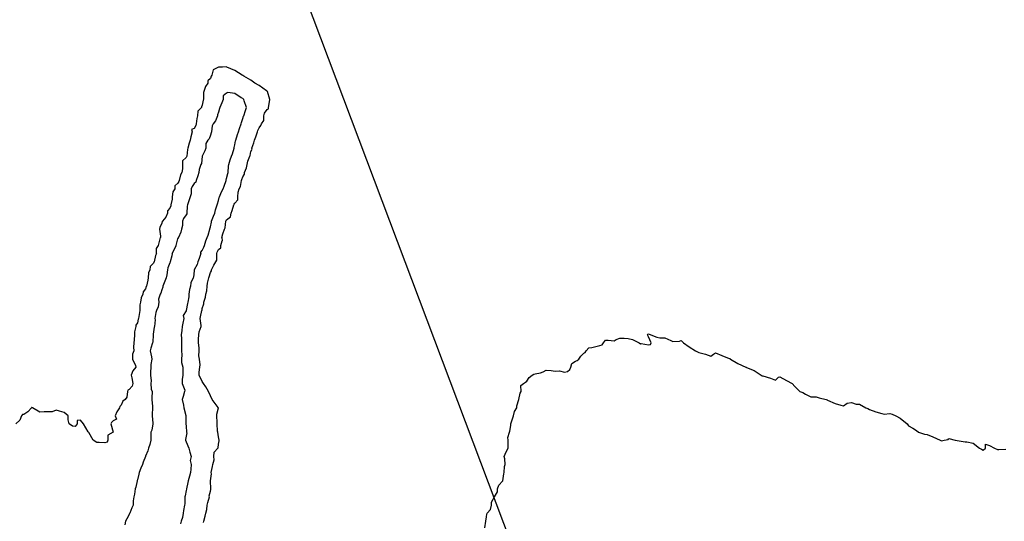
# Model space of a CAD drawing. Header units: inches. Extents: x 158323 to 160611, y 432808 to 437248.
# Tile 144 of 228: x 159418 to 159478, y 436949 to 436980. Entities that reach past the tile are written whole.
import ezdxf

# ---------------------------------------------------------------- set-up
doc = ezdxf.new("R2010")
doc.units = ezdxf.units.IN
doc.header["$MEASUREMENT"] = 0
doc.linetypes.add('CENTER', pattern=[0])
for name, color, linetype, lineweight in [('Hoogtelijn-bestaand 5.00 M', 7, 'Continuous', 15), ('Hoogtelijn-bestaand 6.00 M', 7, 'Continuous', 15), ('Hoogtelijn-bestaand 7.00 M', 7, 'Continuous', 15), ('Profielen', 3, 'Continuous', 60)]:
    doc.layers.add(name, color=color, linetype=linetype, lineweight=lineweight)

msp = doc.modelspace()

# ---------------------------------------------------------------- linework, layer by layer
at = {"layer": 'Hoogtelijn-bestaand 5.00 M', "color": 252, "linetype": 'Continuous', "lineweight": 25}
for p, q in [((159427.161, 436965.839, 5), (159427.25, 436966.159, 5)), ((159427.25, 436966.159, 5), (159427.278, 436966.222, 5)), ((159427.278, 436966.222, 5), (159427.291, 436966.25, 5)), ((159428.962, 436966.038, 5), (159429.059, 436966.25, 5)), ((159427.012, 436965.488, 5), (159427.131, 436965.75, 5)), ((159427.131, 436965.75, 5), (159427.161, 436965.839, 5)), ((159428.75, 436965.44, 5), (159428.851, 436965.649, 5)), ((159428.851, 436965.649, 5), (159428.894, 436965.75, 5)), ((159428.894, 436965.75, 5), (159428.962, 436966.038, 5)), ((159426.89, 436965.25, 5), (159427.012, 436965.488, 5)), ((159428.66, 436965.25, 5), (159428.663, 436965.337, 5)), ((159428.663, 436965.337, 5), (159428.75, 436965.44, 5))]:
    msp.add_line(p, q, dxfattribs=at)
for points in [[(159429.059, 436966.25, 5), (159429.106, 436966.394, 5), (159429.205, 436966.75, 5), (159429.214, 436966.786, 5), (159429.25, 436966.91, 5), (159429.308, 436967.192, 5), (159429.326, 436967.25, 5), (159429.433, 436967.567, 5), (159429.532, 436967.75, 5), (159429.559, 436967.941, 5), (159429.663, 436968.25, 5), (159429.682, 436968.318, 5), (159429.75, 436968.515, 5), (159429.798, 436968.702, 5), (159429.818, 436968.75, 5), (159429.937, 436969.063, 5), (159430.034, 436969.25, 5), (159430.096, 436969.404, 5), (159430.214, 436969.75, 5), (159430.219, 436969.782, 5), (159430.25, 436969.88, 5), (159430.321, 436970.179, 5), (159430.334, 436970.25, 5), (159430.364, 436970.636, 5), (159430.386, 436970.75, 5), (159430.465, 436971.035, 5), (159430.557, 436971.25, 5), (159430.609, 436971.391, 5), (159430.71, 436971.75, 5), (159430.713, 436971.787, 5), (159430.75, 436971.958, 5), (159430.799, 436972.201, 5), (159430.807, 436972.25, 5), (159430.912, 436972.588, 5), (159430.977, 436972.75, 5), (159431.042, 436972.958, 5), (159431.144, 436973.25, 5), (159431.171, 436973.329, 5), (159431.25, 436973.585, 5), (159431.285, 436973.716, 5), (159431.304, 436973.75, 5), (159431.422, 436974.078, 5), (159431.483, 436974.25, 5), (159431.326, 436974.674, 5), (159431.315, 436974.75, 5), (159431.25, 436974.802, 5), (159431.141, 436974.859, 5), (159430.75, 436975.126, 5), (159430.322, 436975.178, 5), (159430.25, 436975.138, 5), (159430.033, 436974.967, 5), (159430.026, 436974.75, 5), (159429.961, 436974.539, 5), (159429.832, 436974.25, 5), (159429.81, 436974.19, 5), (159429.75, 436973.977, 5), (159429.688, 436973.812, 5), (159429.681, 436973.75, 5), (159429.571, 436973.43, 5), (159429.429, 436973.25, 5), (159429.365, 436973.135, 5), (159429.317, 436972.75, 5), (159429.305, 436972.695, 5), (159429.25, 436972.544, 5), (159429.167, 436972.333, 5), (159429.091, 436972.25, 5), (159428.966, 436972.034, 5), (159428.96, 436971.75, 5), (159428.912, 436971.588, 5), (159428.75, 436971.263, 5), (159428.747, 436971.254, 5), (159428.745, 436971.25, 5), (159428.696, 436970.804, 5), (159428.667, 436970.75, 5), (159428.564, 436970.436, 5), (159428.534, 436970.25, 5), (159428.466, 436970.034, 5), (159428.37, 436969.75, 5), (159428.356, 436969.644, 5), (159428.25, 436969.571, 5), (159428.12, 436969.381, 5), (159428.055, 436969.25, 5), (159428.057, 436968.944, 5), (159428.008, 436968.75, 5), (159427.945, 436968.555, 5), (159427.843, 436968.25, 5), (159427.824, 436968.176, 5), (159427.806, 436967.75, 5), (159427.802, 436967.698, 5), (159427.75, 436967.641, 5), (159427.593, 436967.407, 5), (159427.538, 436967.25, 5), (159427.528, 436966.972, 5), (159427.474, 436966.75, 5), (159427.423, 436966.577, 5), (159427.291, 436966.25, 5)], [(159426.89, 436965.25, 5), (159426.883, 436965.117, 5), (159426.778, 436964.75, 5), (159426.773, 436964.727, 5), (159426.75, 436964.685, 5), (159426.635, 436964.365, 5), (159426.606, 436964.25, 5), (159426.563, 436963.937, 5), (159426.516, 436963.75, 5), (159426.443, 436963.557, 5), (159426.319, 436963.25, 5), (159426.316, 436963.184, 5), (159426.25, 436963.017, 5), (159426.196, 436962.804, 5), (159426.164, 436962.75, 5), (159426.06, 436962.441, 5), (159426.081, 436962.25, 5), (159426.039, 436961.961, 5), (159425.921, 436961.75, 5), (159425.891, 436961.61, 5), (159425.827, 436961.25, 5), (159425.842, 436961.158, 5), (159425.802, 436960.75, 5), (159425.794, 436960.707, 5), (159425.75, 436960.437, 5), (159425.724, 436960.276, 5), (159425.729, 436960.25, 5), (159425.7, 436959.8, 5), (159425.683, 436959.75, 5), (159425.578, 436959.422, 5), (159425.541, 436959.25, 5), (159425.617, 436958.884, 5), (159425.633, 436958.75, 5), (159425.587, 436958.413, 5), (159425.579, 436958.25, 5), (159425.56, 436957.94, 5), (159425.555, 436957.75, 5), (159425.6, 436957.4, 5), (159425.588, 436957.25, 5), (159425.609, 436956.891, 5), (159425.658, 436956.75, 5), (159425.645, 436956.356, 5), (159425.635, 436956.25, 5), (159425.68, 436955.82, 5), (159425.675, 436955.75, 5), (159425.662, 436955.338, 5), (159425.658, 436955.25, 5), (159425.697, 436954.803, 5), (159425.694, 436954.75, 5), (159425.636, 436954.364, 5), (159425.572, 436954.25, 5), (159425.574, 436953.926, 5), (159425.586, 436953.75, 5), (159425.516, 436953.484, 5), (159425.434, 436953.25, 5), (159425.398, 436953.102, 5), (159425.25, 436952.771, 5), (159425.244, 436952.756, 5), (159425.241, 436952.75, 5), (159425.111, 436952.389, 5), (159425.068, 436952.25, 5), (159424.97, 436952.03, 5), (159424.869, 436951.75, 5), (159424.843, 436951.657, 5), (159424.75, 436951.311, 5), (159424.734, 436951.266, 5), (159424.737, 436951.25, 5), (159424.655, 436950.845, 5), (159424.612, 436950.75, 5), (159424.578, 436950.422, 5), (159424.531, 436950.25, 5), (159424.494, 436950.006, 5), (159424.483, 436949.75, 5), (159424.413, 436949.588, 5), (159424.289, 436949.25, 5), (159424.272, 436949.228, 5), (159424.25, 436949.177, 5), (159424.099, 436948.901, 5), (159424.017, 436948.75, 5), (159423.97, 436948.53, 5)], [(159428.66, 436965.25, 5), (159428.549, 436964.952, 5), (159428.475, 436964.75, 5), (159428.425, 436964.575, 5), (159428.258, 436964.25, 5), (159428.256, 436964.245, 5), (159428.25, 436964.183, 5), (159428.204, 436963.796, 5), (159428.188, 436963.75, 5), (159428.047, 436963.453, 5), (159428.024, 436963.25, 5), (159427.972, 436963.028, 5), (159427.927, 436962.75, 5), (159427.925, 436962.575, 5), (159427.859, 436962.25, 5), (159427.833, 436962.167, 5), (159427.761, 436961.75, 5), (159427.758, 436961.742, 5), (159427.75, 436961.715, 5), (159427.574, 436961.426, 5), (159427.609, 436961.25, 5), (159427.543, 436960.957, 5), (159427.506, 436960.75, 5), (159427.49, 436960.51, 5), (159427.446, 436960.25, 5), (159427.474, 436960.026, 5), (159427.471, 436959.75, 5), (159427.472, 436959.528, 5), (159427.472, 436959.25, 5), (159427.485, 436959.015, 5), (159427.469, 436958.75, 5), (159427.463, 436958.537, 5), (159427.554, 436958.25, 5), (159427.559, 436957.941, 5), (159427.545, 436957.75, 5), (159427.514, 436957.486, 5), (159427.517, 436957.25, 5), (159427.678, 436956.822, 5), (159427.659, 436956.75, 5), (159427.568, 436956.432, 5), (159427.504, 436956.25, 5), (159427.59, 436955.91, 5), (159427.606, 436955.75, 5), (159427.734, 436955.266, 5), (159427.737, 436955.25, 5), (159427.729, 436954.771, 5), (159427.737, 436954.75, 5), (159427.75, 436954.607, 5), (159427.778, 436954.25, 5), (159427.797, 436954.203, 5), (159427.75, 436954.006, 5), (159427.716, 436953.784, 5), (159427.719, 436953.75, 5), (159427.75, 436953.654, 5), (159427.924, 436953.25, 5), (159427.989, 436953.011, 5), (159428.062, 436952.75, 5), (159428, 436952.5, 5), (159428.055, 436952.25, 5), (159428.034, 436951.966, 5), (159428.021, 436951.75, 5), (159427.959, 436951.541, 5), (159427.872, 436951.25, 5), (159427.854, 436951.146, 5), (159427.769, 436950.75, 5), (159427.769, 436950.731, 5), (159427.75, 436950.65, 5), (159427.691, 436950.31, 5), (159427.684, 436950.25, 5), (159427.668, 436949.832, 5), (159427.653, 436949.75, 5), (159427.589, 436949.411, 5), (159427.562, 436949.25, 5), (159427.523, 436948.977, 5), (159427.442, 436948.75, 5), (159427.405, 436948.595, 5)]]:
    msp.add_polyline3d(points, dxfattribs=at)
at = {"layer": 'Hoogtelijn-bestaand 6.00 M', "color": 252, "linetype": 'Continuous', "lineweight": 25}
for p, q in [((159426.084, 436965.916, 6), (159426.175, 436966.25, 6)), ((159429.964, 436966.25, 6), (159429.968, 436966.032, 6)), ((159425.927, 436965.25, 6), (159425.935, 436965.565, 6)), ((159425.935, 436965.565, 6), (159426.05, 436965.75, 6)), ((159426.05, 436965.75, 6), (159426.084, 436965.916, 6)), ((159429.75, 436965.507, 6), (159429.888, 436965.612, 6)), ((159429.888, 436965.612, 6), (159429.894, 436965.75, 6)), ((159429.894, 436965.75, 6), (159429.968, 436966.032, 6)), ((159429.639, 436965.25, 6), (159429.67, 436965.33, 6)), ((159429.67, 436965.33, 6), (159429.75, 436965.507, 6))]:
    msp.add_line(p, q, dxfattribs=at)
for points in [[(159429.964, 436966.25, 6), (159430.023, 436966.477, 6), (159430.122, 436966.75, 6), (159430.156, 436966.844, 6), (159430.204, 436967.25, 6), (159430.218, 436967.282, 6), (159430.25, 436967.339, 6), (159430.482, 436967.519, 6), (159430.533, 436967.75, 6), (159430.588, 436967.912, 6), (159430.689, 436968.25, 6), (159430.708, 436968.292, 6), (159430.75, 436968.361, 6), (159430.935, 436968.565, 6), (159430.944, 436968.75, 6), (159430.962, 436969.038, 6), (159431.024, 436969.25, 6), (159431.105, 436969.395, 6), (159431.172, 436969.75, 6), (159431.184, 436969.816, 6), (159431.25, 436969.989, 6), (159431.357, 436970.143, 6), (159431.359, 436970.25, 6), (159431.468, 436970.532, 6), (159431.515, 436970.75, 6), (159431.557, 436970.943, 6), (159431.677, 436971.25, 6), (159431.697, 436971.303, 6), (159431.75, 436971.537, 6), (159431.821, 436971.679, 6), (159431.812, 436971.75, 6), (159431.922, 436972.078, 6), (159431.965, 436972.25, 6), (159432.058, 436972.443, 6), (159432.156, 436972.75, 6), (159432.166, 436972.834, 6), (159432.25, 436973.006, 6), (159432.357, 436973.143, 6), (159432.401, 436973.25, 6), (159432.541, 436973.459, 6), (159432.538, 436973.75, 6), (159432.588, 436973.912, 6), (159432.75, 436974.135, 6), (159432.826, 436974.174, 6), (159432.831, 436974.25, 6), (159432.897, 436974.603, 6), (159432.919, 436974.75, 6), (159432.766, 436975.234, 6), (159432.77, 436975.25, 6), (159432.75, 436975.267, 6), (159432.714, 436975.286, 6), (159432.25, 436975.607, 6), (159431.994, 436975.75, 6), (159431.75, 436975.938, 6), (159431.316, 436976.184, 6), (159431.25, 436976.229, 6), (159431.212, 436976.25, 6), (159430.75, 436976.544, 6), (159430.272, 436976.75, 6), (159430.25, 436976.764, 6), (159430.236, 436976.764, 6), (159430, 436976.75, 6), (159429.761, 436976.739, 6), (159429.75, 436976.74, 6), (159429.43, 436976.57, 6), (159429.338, 436976.25, 6), (159429.305, 436976.195, 6), (159429.25, 436976.048, 6), (159429.092, 436975.908, 6), (159429.091, 436975.75, 6), (159428.948, 436975.552, 6), (159428.845, 436975.25, 6), (159428.828, 436975.172, 6), (159428.822, 436974.75, 6), (159428.803, 436974.698, 6), (159428.75, 436974.398, 6), (159428.7, 436974.3, 6), (159428.7, 436974.25, 6), (159428.47, 436974.03, 6), (159428.461, 436973.75, 6), (159428.414, 436973.587, 6), (159428.365, 436973.25, 6), (159428.352, 436973.148, 6), (159428.25, 436972.96, 6), (159428.091, 436972.909, 6), (159428.119, 436972.75, 6), (159428.048, 436972.452, 6), (159428.003, 436972.25, 6), (159427.937, 436972.063, 6), (159427.867, 436971.75, 6), (159427.838, 436971.662, 6), (159427.79, 436971.25, 6), (159427.778, 436971.222, 6), (159427.75, 436971.169, 6), (159427.528, 436970.972, 6), (159427.538, 436970.75, 6), (159427.534, 436970.466, 6), (159427.486, 436970.25, 6), (159427.399, 436970.101, 6), (159427.322, 436969.75, 6), (159427.298, 436969.702, 6), (159427.25, 436969.586, 6), (159427.064, 436969.436, 6), (159427.064, 436969.25, 6), (159426.939, 436969.061, 6), (159426.897, 436968.75, 6), (159426.901, 436968.599, 6), (159426.821, 436968.25, 6), (159426.802, 436968.198, 6), (159426.75, 436968.056, 6), (159426.609, 436967.891, 6), (159426.605, 436967.75, 6), (159426.508, 436967.492, 6), (159426.293, 436967.25, 6), (159426.278, 436967.222, 6), (159426.25, 436967.126, 6), (159426.133, 436966.867, 6), (159426.119, 436966.75, 6), (159426.174, 436966.326, 6), (159426.175, 436966.25, 6)], [(159425.927, 436965.25, 6), (159425.865, 436965.135, 6), (159425.777, 436964.75, 6), (159425.771, 436964.729, 6), (159425.75, 436964.667, 6), (159425.539, 436964.461, 6), (159425.525, 436964.25, 6), (159425.441, 436964.059, 6), (159425.423, 436963.75, 6), (159425.391, 436963.61, 6), (159425.313, 436963.25, 6), (159425.288, 436963.212, 6), (159425.25, 436963.083, 6), (159425.1, 436962.9, 6), (159425.08, 436962.75, 6), (159424.981, 436962.519, 6), (159424.94, 436962.25, 6), (159424.908, 436962.092, 6), (159424.896, 436961.75, 6), (159424.879, 436961.621, 6), (159424.813, 436961.25, 6), (159424.793, 436961.207, 6), (159424.75, 436960.982, 6), (159424.654, 436960.846, 6), (159424.655, 436960.75, 6), (159424.58, 436960.42, 6), (159424.576, 436960.25, 6), (159424.56, 436959.94, 6), (159424.539, 436959.75, 6), (159424.517, 436959.483, 6), (159424.523, 436959.25, 6), (159424.454, 436959.046, 6), (159424.451, 436958.75, 6), (159424.644, 436958.356, 6), (159424.646, 436958.25, 6), (159424.473, 436958.027, 6), (159424.362, 436957.75, 6), (159424.401, 436957.599, 6), (159424.474, 436957.25, 6), (159424.428, 436957.073, 6), (159424.25, 436956.869, 6), (159424.166, 436956.834, 6), (159424.145, 436956.75, 6), (159424.106, 436956.394, 6), (159424, 436956.25, 6), (159423.855, 436956.145, 6), (159423.75, 436955.912, 6), (159423.676, 436955.824, 6), (159423.659, 436955.75, 6), (159423.494, 436955.507, 6), (159423.381, 436955.25, 6), (159423.464, 436955.036, 6), (159423.25, 436954.946, 6), (159423.151, 436954.849, 6), (159423.123, 436954.75, 6), (159423.25, 436954.25, 6), (159422.94, 436954.06, 6), (159422.935, 436953.75, 6), (159422.882, 436953.618, 6), (159422.75, 436953.578, 6), (159422.389, 436953.611, 6), (159422.25, 436953.598, 6), (159422.037, 436953.75, 6), (159421.75, 436954.229, 6), (159421.74, 436954.25, 6), (159421.726, 436954.274, 6), (159421.435, 436954.75, 6), (159421.25, 436954.982, 6), (159421.033, 436954.968, 6), (159421.033, 436954.75, 6), (159420.917, 436954.583, 6), (159420.75, 436954.616, 6), (159420.547, 436954.75, 6), (159420.495, 436955.005, 6), (159420.495, 436955.25, 6), (159420.25, 436955.458, 6), (159419.959, 436955.541, 6), (159419.75, 436955.6, 6), (159419.5, 436955.5, 6), (159419.25, 436955.494, 6), (159419.006, 436955.494, 6), (159418.75, 436955.477, 6), (159418.283, 436955.75, 6), (159418.25, 436955.765, 6), (159418.234, 436955.766, 6), (159418.219, 436955.75, 6), (159418.006, 436955.495, 6), (159417.75, 436955.339, 6), (159417.678, 436955.323, 6), (159417.615, 436955.25, 6), (159417.515, 436954.985, 6), (159417.27, 436954.75, 6)], [(159428.834, 436948.666, 6), (159428.838, 436948.75, 6), (159428.933, 436949.068, 6), (159428.974, 436949.25, 6), (159429.028, 436949.472, 6), (159429.044, 436949.75, 6), (159429.096, 436949.904, 6), (159429.184, 436950.25, 6), (159429.181, 436950.319, 6), (159429.25, 436950.614, 6), (159429.285, 436950.715, 6), (159429.284, 436950.75, 6), (159429.26, 436951.24, 6), (159429.261, 436951.25, 6), (159429.319, 436951.681, 6), (159429.307, 436951.75, 6), (159429.369, 436952.131, 6), (159429.401, 436952.25, 6), (159429.472, 436952.528, 6), (159429.462, 436952.75, 6), (159429.489, 436953.011, 6), (159429.708, 436953.25, 6), (159429.719, 436953.281, 6), (159429.75, 436953.5, 6), (159429.788, 436953.712, 6), (159429.785, 436953.75, 6), (159429.75, 436953.956, 6), (159429.709, 436954.25, 6), (159429.689, 436954.311, 6), (159429.672, 436954.75, 6), (159429.67, 436954.83, 6), (159429.643, 436955.25, 6), (159429.637, 436955.363, 6), (159429.742, 436955.75, 6), (159429.726, 436955.774, 6), (159429.349, 436956.25, 6), (159429.25, 436956.476, 6), (159429.13, 436956.75, 6), (159428.969, 436957.031, 6), (159428.833, 436957.25, 6), (159428.75, 436957.36, 6), (159428.552, 436957.75, 6), (159428.557, 436957.943, 6), (159428.603, 436958.25, 6), (159428.61, 436958.39, 6), (159428.569, 436958.75, 6), (159428.542, 436958.958, 6), (159428.56, 436959.25, 6), (159428.56, 436959.44, 6), (159428.524, 436959.75, 6), (159428.521, 436959.979, 6), (159428.544, 436960.25, 6), (159428.563, 436960.437, 6), (159428.677, 436960.75, 6), (159428.685, 436960.815, 6), (159428.61, 436961.25, 6), (159428.645, 436961.355, 6), (159428.731, 436961.75, 6), (159428.735, 436961.765, 6), (159428.75, 436961.868, 6), (159428.839, 436962.161, 6), (159428.843, 436962.25, 6), (159428.942, 436962.558, 6), (159428.978, 436962.75, 6), (159429.04, 436962.961, 6), (159429.042, 436963.25, 6), (159429.07, 436963.43, 6), (159429.147, 436963.75, 6), (159429.178, 436963.822, 6), (159429.25, 436964.094, 6), (159429.314, 436964.186, 6), (159429.318, 436964.25, 6), (159429.469, 436964.531, 6), (159429.585, 436964.75, 6), (159429.647, 436964.853, 6), (159429.639, 436965.25, 6)]]:
    msp.add_polyline3d(points, dxfattribs=at)
at = {"layer": 'Hoogtelijn-bestaand 7.00 M', "color": 252, "linetype": 'Continuous', "lineweight": 25}
msp.add_polyline3d([(159446.16, 436948.34, 7), (159446.213, 436948.75, 7), (159446.221, 436948.779, 7), (159446.25, 436949, 7), (159446.283, 436949.217, 7), (159446.299, 436949.25, 7), (159446.513, 436949.487, 7), (159446.558, 436949.75, 7), (159446.561, 436949.939, 7), (159446.744, 436950.25, 7), (159446.747, 436950.253, 7), (159446.75, 436950.26, 7), (159446.935, 436950.565, 7), (159446.942, 436950.75, 7), (159447.019, 436950.981, 7), (159447.25, 436951.232, 7), (159447.26, 436951.24, 7), (159447.261, 436951.25, 7), (159447.327, 436951.673, 7), (159447.349, 436951.75, 7), (159447.366, 436952.134, 7), (159447.415, 436952.25, 7), (159447.398, 436952.602, 7), (159447.35, 436952.75, 7), (159447.464, 436953.036, 7), (159447.59, 436953.25, 7), (159447.605, 436953.395, 7), (159447.605, 436953.75, 7), (159447.578, 436953.922, 7), (159447.672, 436954.25, 7), (159447.698, 436954.302, 7), (159447.75, 436954.65, 7), (159447.764, 436954.736, 7), (159447.763, 436954.75, 7), (159447.878, 436955.122, 7), (159447.914, 436955.25, 7), (159447.989, 436955.511, 7), (159448.129, 436955.75, 7), (159448.138, 436955.862, 7), (159448.25, 436956.25, 7), (159448.344, 436956.656, 7), (159448.391, 436956.75, 7), (159448.375, 436957.125, 7), (159448.532, 436957.25, 7), (159448.666, 436957.334, 7), (159448.75, 436957.383, 7), (159448.881, 436957.619, 7), (159449.081, 436957.75, 7), (159449.182, 436957.818, 7), (159449.25, 436957.845, 7), (159449.597, 436957.903, 7), (159449.75, 436957.969, 7), (159449.937, 436958.063, 7), (159450.25, 436958.046, 7), (159450.493, 436958.007, 7), (159450.75, 436958.015, 7), (159451.062, 436957.938, 7), (159451.25, 436957.974, 7), (159451.385, 436958.115, 7), (159451.453, 436958.25, 7), (159451.52, 436958.48, 7), (159451.75, 436958.625, 7), (159451.838, 436958.662, 7), (159451.942, 436958.75, 7), (159452.082, 436958.918, 7), (159452.25, 436959.106, 7), (159452.339, 436959.161, 7), (159452.403, 436959.25, 7), (159452.561, 436959.439, 7), (159452.75, 436959.453, 7), (159452.986, 436959.514, 7), (159453.25, 436959.576, 7), (159453.382, 436959.619, 7), (159453.474, 436959.75, 7), (159453.591, 436959.909, 7), (159453.75, 436959.92, 7), (159454.117, 436959.883, 7), (159454.25, 436959.963, 7), (159454.471, 436960.029, 7), (159454.75, 436960.032, 7), (159454.99, 436960.011, 7), (159455.25, 436959.958, 7), (159455.661, 436959.75, 7), (159455.75, 436959.693, 7), (159455.799, 436959.701, 7), (159456.25, 436959.635, 7), (159456.36, 436959.64, 7), (159456.397, 436959.75, 7), (159456.25, 436960.117, 7), (159456.18, 436960.25, 7), (159456.209, 436960.291, 7), (159456.25, 436960.296, 7), (159456.379, 436960.25, 7), (159456.75, 436960.099, 7), (159456.948, 436960.052, 7), (159457.25, 436960.062, 7), (159457.612, 436959.888, 7), (159457.75, 436959.827, 7), (159458.157, 436959.843, 7), (159458.25, 436959.893, 7), (159458.389, 436959.75, 7), (159458.75, 436959.5, 7), (159459.144, 436959.25, 7), (159459.25, 436959.199, 7), (159459.35, 436959.15, 7), (159459.75, 436959.054, 7), (159460.071, 436958.929, 7), (159460.25, 436959.044, 7), (159460.363, 436959.137, 7), (159460.75, 436958.964, 7), (159461.207, 436958.793, 7), (159461.25, 436958.78, 7), (159461.297, 436958.75, 7), (159461.75, 436958.477, 7), (159462.23, 436958.25, 7), (159462.25, 436958.242, 7), (159462.273, 436958.227, 7), (159462.75, 436958.042, 7), (159463.188, 436957.75, 7), (159463.25, 436957.714, 7), (159463.289, 436957.711, 7), (159463.75, 436957.574, 7), (159464.057, 436957.443, 7), (159464.25, 436957.625, 7), (159464.341, 436957.659, 7), (159464.75, 436957.42, 7), (159465.096, 436957.25, 7), (159465.25, 436957.068, 7), (159465.568, 436956.75, 7), (159465.75, 436956.679, 7), (159465.917, 436956.583, 7), (159466.25, 436956.428, 7), (159466.572, 436956.428, 7), (159466.75, 436956.364, 7), (159467.195, 436956.25, 7), (159467.25, 436956.235, 7), (159467.276, 436956.224, 7), (159467.75, 436956.019, 7), (159468.094, 436955.906, 7), (159468.25, 436955.871, 7), (159468.479, 436956.021, 7), (159468.75, 436956.075, 7), (159469.036, 436955.964, 7), (159469.25, 436955.964, 7), (159469.625, 436955.75, 7), (159469.75, 436955.695, 7), (159469.856, 436955.644, 7), (159470.25, 436955.5, 7), (159470.611, 436955.389, 7), (159470.75, 436955.361, 7), (159471.107, 436955.393, 7), (159471.25, 436955.354, 7), (159471.469, 436955.25, 7), (159471.75, 436955.105, 7), (159472.173, 436954.75, 7), (159472.25, 436954.625, 7), (159472.517, 436954.483, 7), (159472.75, 436954.34, 7), (159472.871, 436954.25, 7), (159473.25, 436954.125, 7), (159473.409, 436954.091, 7), (159473.75, 436953.962, 7), (159474.202, 436953.75, 7), (159474.25, 436953.726, 7), (159474.296, 436953.704, 7), (159474.458, 436953.75, 7), (159474.711, 436953.789, 7), (159474.75, 436953.845, 7), (159475.139, 436953.75, 7), (159475.25, 436953.733, 7), (159475.265, 436953.735, 7), (159475.75, 436953.655, 7), (159475.847, 436953.653, 7), (159476.25, 436953.56, 7), (159476.638, 436953.25, 7), (159476.75, 436953.19, 7), (159476.864, 436953.136, 7), (159476.993, 436953.25, 7), (159476.993, 436953.507, 7), (159477.25, 436953.417, 7), (159477.557, 436953.25, 7), (159477.75, 436953.169, 7), (159477.832, 436953.168, 7), (159478.25, 436953.192, 7)], dxfattribs=at)
at = {"layer": 'Profielen', "color": 4, "linetype": 'CENTER', "lineweight": 25, "ltscale": 5}
msp.add_line((159515.499, 436767.85, 5.419), (159425.555, 437006.372, 5.419), dxfattribs=at)
msp.add_line((159515.499, 436767.85, 5.419), (159425.555, 437006.372, 5.419), dxfattribs=at)

doc.saveas('drawing.dxf')
